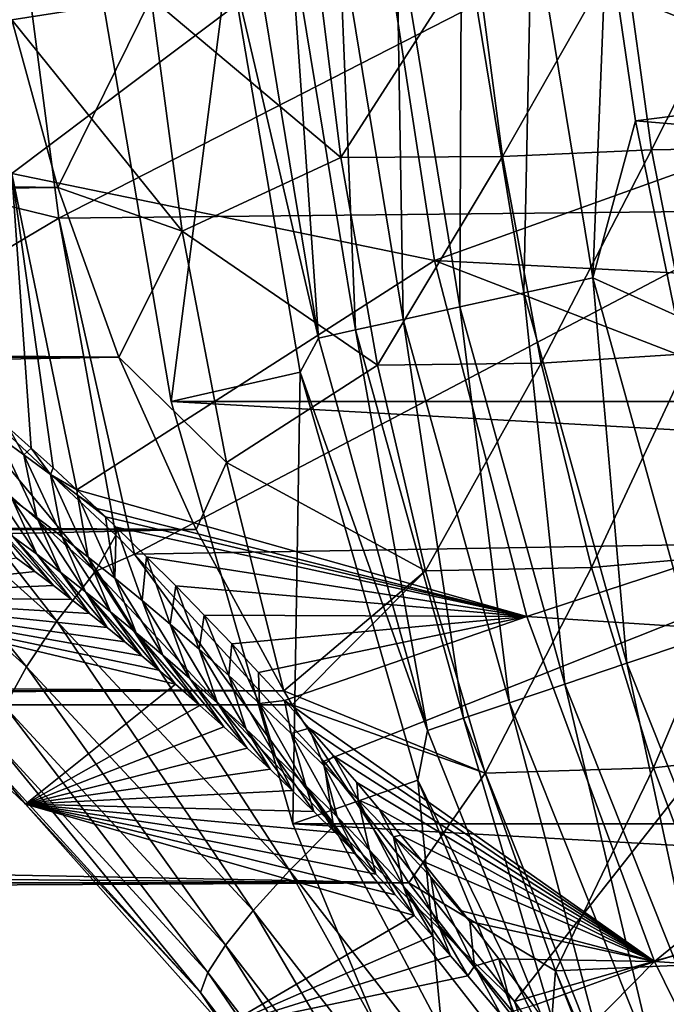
# Model space of a CAD drawing. Header units: metres. Extents: x -101 to 101, y -261 to 23.
# Tile 200 of 256: x 56.23 to 59.53, y -7.53 to -2.5. Entities that reach past the tile are written whole.
import ezdxf

# ---------------------------------------------------------------- set-up
doc = ezdxf.new("R2010")
doc.units = ezdxf.units.M
doc.layers.add('solid_505151_K2442K1000C34', color=7, linetype='CONTINUOUS')

msp = doc.modelspace()

# ---------------------------------------------------------------- linework, layer by layer
at = {"layer": 'solid_505151_K2442K1000C34'}
for points in [[(55.990131, -1.648108, 73.114449), (58.061047, -1.875058, 66.448959), (56.188042, -3.285626, 73.114449)], [(56.900272, -2.389486, 26.143654), (56.1884, -2.500874, 26.209948), (56.025829, -1.65535, 26.091619)], [(59.223736, -2.01649), (63.239128, -2.529677), (63.106453, -1.692019)], [(56.199856, -1.76347, 104.159546), (56.428638, -3.513706, 104.159546), (59.875477, -1.747308, 105.622948)], [(56.428638, -3.513706, 104.159546), (60.149193, -3.475471, 105.622948), (59.875477, -1.747308, 105.622948)], [(54.223431, -2.975971, 103.164284), (56.428638, -3.513706, 104.159546), (56.199856, -1.76347, 104.159546)], [(56.188042, -3.285626, 73.114449), (58.061047, -1.875058, 66.448959), (58.345348, -3.730875, 66.448959)], [(58.061047, -1.875058, 66.448959), (60.491295, -1.943805, 59.914131), (60.637867, -2.906839, 59.914131)], [(58.345348, -3.730875, 66.448959), (58.061047, -1.875058, 66.448959), (60.637867, -2.906839, 59.914131)], [(58.483398, -1.959424, -0.137706), (58.151531, -1.995516, -0.305955), (58.474842, -3.967637, -0.305955)], [(58.800865, -3.895875, -0.137706), (58.483398, -1.959424, -0.137706), (58.474842, -3.967637, -0.305955)], [(58.840595, -1.920576, -0.03452), (58.483398, -1.959424, -0.137706), (58.800865, -3.895875, -0.137706)], [(59.151768, -3.818635, -0.03452), (58.840595, -1.920576, -0.03452), (58.800865, -3.895875, -0.137706)], [(59.151768, -3.818635, -0.03452), (59.223736, -2.01649), (58.840595, -1.920576, -0.03452)], [(58.151531, -1.995516, -0.305955), (57.856586, -2.027593, -0.533388), (58.185097, -4.031415, -0.533388)], [(58.474842, -3.967637, -0.305955), (58.151531, -1.995516, -0.305955), (58.185097, -4.031415, -0.533388)], [(57.608871, -2.054534, -0.812059), (57.417038, -2.075397, -1.132233), (57.753292, -4.126462, -1.132233)], [(57.856586, -2.027593, -0.533388), (57.608871, -2.054534, -0.812059), (57.941746, -4.08498, -0.812059)], [(57.941746, -4.08498, -0.812059), (57.608871, -2.054534, -0.812059), (57.753292, -4.126462, -1.132233)], [(58.185097, -4.031415, -0.533388), (57.856586, -2.027593, -0.533388), (57.941746, -4.08498, -0.812059)], [(59.151768, -3.818635, -0.03452), (59.370274, -3.017937), (59.223736, -2.01649)], [(59.223736, -2.01649), (59.370274, -3.017937), (63.239128, -2.529677)], [(57.753292, -4.126462, -1.132233), (57.417038, -2.075397, -1.132233), (57.296112, -2.163758, -1.482362)], [(59.984112, -2.109809, 24.586834), (59.452091, -3.164971, 25.417381), (59.307858, -2.114573, 25.147991)], [(59.984116, -2.109828, 57.413166), (59.307861, -2.114592, 56.852005), (59.452099, -3.164988, 56.582615)], [(59.984112, -2.109809, 24.586834), (60.136959, -3.153695, 24.868362), (59.452091, -3.164971, 25.417381)], [(60.136967, -3.153714, 57.131638), (59.984116, -2.109828, 57.413166), (59.452099, -3.164988, 56.582615)], [(57.734852, -2.138034, 25.915113), (57.866528, -3.20425, 26.149242), (56.900272, -2.389486, 26.143654)], [(57.866535, -3.204265, 55.850754), (57.734856, -2.138051, 56.084885), (56.900276, -2.389501, 55.856342)], [(58.552967, -2.135119, 25.596182), (57.866528, -3.20425, 26.149242), (57.734852, -2.138034, 25.915113)], [(58.552967, -2.135137, 56.403816), (57.734856, -2.138051, 56.084885), (57.866535, -3.204265, 55.850754)], [(58.552967, -2.135119, 25.596182), (58.691467, -3.198486, 25.851801), (57.866528, -3.20425, 26.149242)], [(58.691471, -3.198503, 56.148197), (58.552967, -2.135137, 56.403816), (57.866535, -3.204265, 55.850754)], [(59.307858, -2.114573, 25.147991), (58.691467, -3.198486, 25.851801), (58.552967, -2.135119, 25.596182)], [(59.307861, -2.114592, 56.852005), (58.552967, -2.135137, 56.403816), (58.691471, -3.198503, 56.148197)], [(59.307858, -2.114573, 25.147991), (59.452091, -3.164971, 25.417381), (58.691467, -3.198486, 25.851801)], [(59.452099, -3.164988, 56.582615), (59.307861, -2.114592, 56.852005), (58.691471, -3.198503, 56.148197)], [(57.296112, -2.163758, -1.482362), (56.625755, -2.239277, -4), (57.001465, -4.450506, -4)], [(57.296112, -2.163758, -1.482362), (57.001465, -4.450506, -4), (57.659126, -4.300306, -1.482362)], [(57.753292, -4.126462, -1.132233), (57.296112, -2.163758, -1.482362), (57.659126, -4.300306, -1.482362)], [(95.998535, -4.450506, -4), (57.001465, -4.450506, -4), (56.625755, -2.239277, -4)], [(96.374245, -2.239277, -4), (95.998535, -4.450506, -4), (56.625755, -2.239277, -4)], [(56.900276, -2.389501, 55.856342), (56.188389, -2.500818, 55.790062), (56.422718, -3.35756, 55.619396)], [(56.900272, -2.389486, 26.143654), (57.058468, -3.579988, 26.406231), (56.1884, -2.500874, 26.209948)], [(57.058472, -3.58, 55.593769), (56.900276, -2.389501, 55.856342), (56.422718, -3.35756, 55.619396)], [(57.866528, -3.20425, 26.149242), (57.058468, -3.579988, 26.406231), (56.900272, -2.389486, 26.143654)], [(57.866535, -3.204265, 55.850754), (56.900276, -2.389501, 55.856342), (57.058472, -3.58, 55.593769)], [(56.422733, -3.357615, 26.380615), (-56.422733, -3.357608, 26.380613), (-56.1884, -2.500869, 26.209948)], [(56.422733, -3.357615, 26.380615), (-56.1884, -2.500869, 26.209948), (56.1884, -2.500874, 26.209948)], [(15.233784, -2.738574, 55.747887), (56.422718, -3.35756, 55.619396), (56.188389, -2.500818, 55.790062)], [(57.058468, -3.579988, 26.406231), (56.422733, -3.357615, 26.380615), (56.1884, -2.500874, 26.209948)], [(59.370274, -3.017937), (63.424137, -3.357349), (63.239128, -2.529677)], [(15.233784, -2.738574, 55.747887), (14.925273, -3.8407, 55.499966), (56.422718, -3.35756, 55.619396)], [(58.345348, -3.730875, 66.448959), (60.637867, -2.906839, 59.914131), (60.842316, -3.859266, 59.914131)], [(54.223431, -2.975971, 103.164284), (55.547462, -4.035852, 103.718391), (56.428638, -3.513706, 104.159546)], [(59.151768, -3.818635, -0.03452), (59.57476, -4.008955), (59.370274, -3.017937)], [(59.370274, -3.017937), (59.57476, -4.008955), (63.424137, -3.357349)], [(59.452091, -3.164971, 25.417381), (58.888691, -4.254239, 26.20298), (58.691467, -3.198486, 25.851801)], [(59.452099, -3.164988, 56.582615), (58.691471, -3.198503, 56.148197), (58.888699, -4.254255, 55.797016)], [(59.452091, -3.164971, 25.417381), (59.656353, -4.204973, 25.786463), (58.888691, -4.254239, 26.20298)], [(59.656361, -4.204989, 56.213531), (59.452099, -3.164988, 56.582615), (58.888699, -4.254255, 55.797016)], [(60.136959, -3.153695, 24.868362), (59.656353, -4.204973, 25.786463), (59.452091, -3.164971, 25.417381)], [(60.136967, -3.153714, 57.131638), (59.452099, -3.164988, 56.582615), (59.656361, -4.204989, 56.213531)], [(57.866528, -3.20425, 26.149242), (58.054363, -4.264579, 26.47184), (57.058468, -3.579988, 26.406231)], [(58.054367, -4.264592, 55.528156), (57.866535, -3.204265, 55.850754), (57.058472, -3.58, 55.593769)], [(58.691467, -3.198486, 25.851801), (58.054363, -4.264579, 26.47184), (57.866528, -3.20425, 26.149242)], [(58.691471, -3.198503, 56.148197), (57.866535, -3.204265, 55.850754), (58.054367, -4.264592, 55.528156)], [(58.691467, -3.198486, 25.851801), (58.888691, -4.254239, 26.20298), (58.054363, -4.264579, 26.47184)], [(58.888699, -4.254255, 55.797016), (58.691471, -3.198503, 56.148197), (58.054367, -4.264592, 55.528156)], [(56.188042, -3.285626, 73.114449), (56.287361, -4.687596, 73.747894), (56.173813, -4.586136, 74.075287)], [(56.188042, -3.285626, 73.114449), (58.345348, -3.730875, 66.448959), (56.519928, -4.900776, 73.101242)], [(56.188042, -3.285626, 73.114449), (56.398869, -4.789045, 73.433998), (56.287361, -4.687596, 73.747894)], [(56.188042, -3.285626, 73.114449), (56.519928, -4.900776, 73.101242), (56.398869, -4.789045, 73.433998)], [(56.733807, -4.224397, 26.607138), (-56.733807, -4.224389, 26.607136), (-56.422733, -3.357608, 26.380613)], [(56.733807, -4.224397, 26.607138), (-56.422733, -3.357608, 26.380613), (56.422733, -3.357615, 26.380615)], [(14.925273, -3.8407, 55.499966), (56.733788, -4.224348, 55.392876), (56.422718, -3.35756, 55.619396)], [(57.058472, -3.58, 55.593769), (56.422718, -3.35756, 55.619396), (56.733788, -4.224348, 55.392876)], [(57.058468, -3.579988, 26.406231), (56.733807, -4.224397, 26.607138), (56.422733, -3.357615, 26.380615)], [(55.547462, -4.035852, 103.718391), (56.718468, -5.132271, 104.132782), (56.428638, -3.513706, 104.159546)], [(56.428638, -3.513706, 104.159546), (56.814838, -5.230185, 104.16333), (60.149193, -3.475471, 105.622948)], [(56.718468, -5.132271, 104.132782), (56.814838, -5.230185, 104.16333), (56.428638, -3.513706, 104.159546)], [(56.814838, -5.230185, 104.16333), (60.602051, -5.165557, 105.622948), (60.149193, -3.475471, 105.622948)], [(57.284222, -4.762069, 55.232437), (57.058472, -3.58, 55.593769), (56.733788, -4.224348, 55.392876)], [(57.058468, -3.579988, 26.406231), (57.284218, -4.76206, 26.767561), (56.733807, -4.224397, 26.607138)], [(58.054363, -4.264579, 26.47184), (57.284218, -4.76206, 26.767561), (57.058468, -3.579988, 26.406231)], [(58.054367, -4.264592, 55.528156), (57.058472, -3.58, 55.593769), (57.284222, -4.762069, 55.232437)], [(56.519928, -4.900776, 73.101242), (58.345348, -3.730875, 66.448959), (58.815941, -5.548409, 66.448959)], [(58.345348, -3.730875, 66.448959), (60.842316, -3.859266, 59.914131), (61.103901, -4.79761, 59.914131)], [(58.815941, -5.548409, 66.448959), (58.345348, -3.730875, 66.448959), (61.103901, -4.79761, 59.914131)], [(59.151768, -3.818635, -0.03452), (58.800865, -3.895875, -0.137706), (59.325836, -5.78665, -0.137706)], [(59.666328, -5.671924, -0.03452), (59.57476, -4.008955), (59.151768, -3.818635, -0.03452)], [(59.666328, -5.671924, -0.03452), (59.151768, -3.818635, -0.03452), (59.325836, -5.78665, -0.137706)], [(14.925273, -3.8407, 55.499966), (14.501678, -4.943231, 55.162079), (56.733788, -4.224348, 55.392876)], [(58.800865, -3.895875, -0.137706), (58.474842, -3.967637, -0.305955), (59.009483, -5.893241, -0.305955)], [(59.325836, -5.78665, -0.137706), (58.800865, -3.895875, -0.137706), (59.009483, -5.893241, -0.305955)], [(58.474842, -3.967637, -0.305955), (58.185097, -4.031415, -0.533388), (58.728333, -5.987972, -0.533388)], [(59.009483, -5.893241, -0.305955), (58.474842, -3.967637, -0.305955), (58.728333, -5.987972, -0.533388)], [(56.614208, -5.317823, 104.052979), (55.547462, -4.035852, 103.718391), (55.312149, -4.154104, 103.579185)], [(56.614208, -5.317823, 104.052979), (56.718468, -5.132271, 104.132782), (55.547462, -4.035852, 103.718391)], [(58.185097, -4.031415, -0.533388), (57.941746, -4.08498, -0.812059), (58.492199, -6.067534, -0.812059)], [(58.728333, -5.987972, -0.533388), (58.185097, -4.031415, -0.533388), (58.492199, -6.067534, -0.812059)], [(57.941746, -4.08498, -0.812059), (57.753292, -4.126462, -1.132233), (58.309338, -6.129148, -1.132233)], [(58.492199, -6.067534, -0.812059), (57.941746, -4.08498, -0.812059), (58.309338, -6.129148, -1.132233)], [(55.312149, -4.154104, 103.579185), (55.149109, -4.43284, 103.385025), (56.419163, -5.57243, 103.855232)], [(56.614208, -5.317823, 104.052979), (55.312149, -4.154104, 103.579185), (56.419163, -5.57243, 103.855232)], [(58.309338, -6.129148, -1.132233), (57.753292, -4.126462, -1.132233), (57.659126, -4.300306, -1.482362)], [(59.656353, -4.204973, 25.786463), (59.145515, -5.296899, 26.643446), (58.888691, -4.254239, 26.20298)], [(59.656361, -4.204989, 56.213531), (58.888699, -4.254255, 55.797016), (59.145523, -5.296916, 55.356548)], [(59.656353, -4.204973, 25.786463), (59.920784, -5.22879, 26.247946), (59.145515, -5.296899, 26.643446)], [(59.920795, -5.228808, 55.752048), (59.656361, -4.204989, 56.213531), (59.145523, -5.296916, 55.356548)], [(57.129299, -5.104124, 26.895109), (-57.129295, -5.104117, 26.895107), (-56.733807, -4.224389, 26.607136)], [(57.129299, -5.104124, 26.895109), (-56.733807, -4.224389, 26.607136), (56.733807, -4.224397, 26.607138)], [(14.501678, -4.943231, 55.162079), (57.129272, -5.104072, 55.104908), (56.733788, -4.224348, 55.392876)], [(57.284222, -4.762069, 55.232437), (56.733788, -4.224348, 55.392876), (57.129272, -5.104072, 55.104908)], [(57.284218, -4.76206, 26.767561), (57.129299, -5.104124, 26.895109), (56.733807, -4.224397, 26.607138)], [(58.054363, -4.264579, 26.47184), (58.299606, -5.314163, 26.877806), (57.284218, -4.76206, 26.767561)], [(58.299614, -5.314176, 55.122189), (58.054367, -4.264592, 55.528156), (57.284222, -4.762069, 55.232437)], [(58.888691, -4.254239, 26.20298), (58.299606, -5.314163, 26.877806), (58.054363, -4.264579, 26.47184)], [(58.888699, -4.254255, 55.797016), (58.054367, -4.264592, 55.528156), (58.299614, -5.314176, 55.122189)], [(58.888691, -4.254239, 26.20298), (59.145515, -5.296899, 26.643446), (58.299606, -5.314163, 26.877806)], [(59.145523, -5.296916, 55.356548), (58.888699, -4.254255, 55.797016), (58.299614, -5.314176, 55.122189)], [(57.659126, -4.300306, -1.482362), (57.001465, -4.450506, -4), (57.622368, -6.605668, -4)], [(57.659126, -4.300306, -1.482362), (57.622368, -6.605668, -4), (58.259075, -6.382775, -1.482362)], [(58.309338, -6.129148, -1.132233), (57.659126, -4.300306, -1.482362), (58.259075, -6.382775, -1.482362)], [(55.149109, -4.43284, 103.385025), (55.026566, -4.688832, 103.137184), (56.263763, -5.805078, 103.602837)], [(56.419163, -5.57243, 103.855232), (55.149109, -4.43284, 103.385025), (56.263763, -5.805078, 103.602837)], [(95.377632, -6.605668, -4), (57.622368, -6.605668, -4), (57.001465, -4.450506, -4)], [(95.998535, -4.450506, -4), (95.377632, -6.605668, -4), (57.001465, -4.450506, -4)], [(56.25024, -4.721982, 73.917068), (56.118416, -4.626403, 74.322266), (56.173813, -4.586136, 74.075287)], [(56.25024, -4.721982, 73.917068), (56.173813, -4.586136, 74.075287), (56.287361, -4.687596, 73.747894)], [(56.118416, -4.626403, 74.322266), (56.316444, -5.042604, 74.149086), (56.190121, -4.948801, 74.548988)], [(56.25024, -4.721982, 73.917068), (56.316444, -5.042604, 74.149086), (56.118416, -4.626403, 74.322266)], [(56.263763, -5.805078, 103.602837), (55.026566, -4.688832, 103.137184), (56.153519, -6.007504, 103.304771)], [(56.385342, -4.82235, 73.513382), (56.25024, -4.721982, 73.917068), (56.287361, -4.687596, 73.747894)], [(56.25024, -4.721982, 73.917068), (56.445751, -5.140925, 73.7509), (56.316444, -5.042604, 74.149086)], [(56.385342, -4.82235, 73.513382), (56.445751, -5.140925, 73.7509), (56.25024, -4.721982, 73.917068)], [(56.385342, -4.82235, 73.513382), (56.287361, -4.687596, 73.747894), (56.398869, -4.789045, 73.433998)], [(57.284222, -4.762069, 55.232437), (57.129272, -5.104072, 55.104908), (57.576321, -5.927096, 54.779316)], [(57.284218, -4.76206, 26.767561), (57.576313, -5.927086, 27.22068), (57.129299, -5.104124, 26.895109)], [(58.299606, -5.314163, 26.877806), (57.576313, -5.927086, 27.22068), (57.284218, -4.76206, 26.767561)], [(58.299614, -5.314176, 55.122189), (57.284222, -4.762069, 55.232437), (57.576321, -5.927096, 54.779316)], [(56.385342, -4.82235, 73.513382), (56.398869, -4.789045, 73.433998), (56.519928, -4.900776, 73.101242)], [(56.523926, -4.927915, 73.111374), (56.385342, -4.82235, 73.513382), (56.519928, -4.900776, 73.101242)], [(56.385342, -4.82235, 73.513382), (56.578224, -5.244134, 73.354614), (56.445751, -5.140925, 73.7509)], [(56.523926, -4.927915, 73.111374), (56.578224, -5.244134, 73.354614), (56.385342, -4.82235, 73.513382)], [(58.815941, -5.548409, 66.448959), (61.103901, -4.79761, 59.914131), (61.421661, -5.71845, 59.914131)], [(56.31596, -5.230341, 74.828392), (56.066639, -4.859194, 74.950455), (56.190121, -4.948801, 74.548988)], [(56.31596, -5.230341, 74.828392), (56.195988, -5.14092, 75.23056), (56.066639, -4.859194, 74.950455)], [(56.621597, -4.996432, 72.828659), (56.519928, -4.900776, 73.101242), (58.815941, -5.548409, 66.448959)], [(56.523926, -4.927915, 73.111374), (56.519928, -4.900776, 73.101242), (56.621597, -4.996432, 72.828659)], [(14.501678, -4.943231, 55.162079), (13.95169, -6.044419, 54.728256), (57.129272, -5.104072, 55.104908)], [(56.438591, -5.323853, 74.428024), (56.190121, -4.948801, 74.548988), (56.316444, -5.042604, 74.149086)], [(56.438591, -5.323853, 74.428024), (56.31596, -5.230341, 74.828392), (56.190121, -4.948801, 74.548988)], [(56.523926, -4.927915, 73.111374), (56.621597, -4.996432, 72.828659), (56.666615, -5.039374, 72.710007)], [(56.523926, -4.927915, 73.111374), (56.666615, -5.039374, 72.710007), (56.714039, -5.352609, 72.960426)], [(56.523926, -4.927915, 73.111374), (56.714039, -5.352609, 72.960426), (56.578224, -5.244134, 73.354614)], [(56.666615, -5.039374, 72.710007), (56.621597, -4.996432, 72.828659), (58.815941, -5.548409, 66.448959)], [(56.078579, -5.055357, 75.634377), (56.400814, -5.389827, 75.461433), (56.306618, -5.318713, 75.792656)], [(56.195988, -5.14092, 75.23056), (56.400814, -5.389827, 75.461433), (56.078579, -5.055357, 75.634377)], [(56.078579, -5.055357, 75.634377), (56.306618, -5.318713, 75.792656), (56.211121, -5.2479, 76.135025)], [(56.563999, -5.421733, 74.029602), (56.316444, -5.042604, 74.149086), (56.445751, -5.140925, 73.7509)], [(56.563999, -5.421733, 74.029602), (56.438591, -5.323853, 74.428024), (56.316444, -5.042604, 74.149086)], [(56.72134, -5.092002, 72.567413), (56.666615, -5.039374, 72.710007), (58.815941, -5.548409, 66.448959)], [(56.714039, -5.352609, 72.960426), (56.666615, -5.039374, 72.710007), (56.72134, -5.092002, 72.567413)], [(57.576313, -5.927086, 27.22068), (-57.576317, -5.927089, 27.220682), (-57.129295, -5.104117, 26.895107)], [(57.576313, -5.927086, 27.22068), (-57.129295, -5.104117, 26.895107), (57.129299, -5.104124, 26.895109)], [(13.95169, -6.044419, 54.728256), (57.576321, -5.927096, 54.779316), (57.129272, -5.104072, 55.104908)], [(56.714039, -5.352609, 72.960426), (56.72134, -5.092002, 72.567413), (56.853394, -5.466773, 72.568542)], [(56.875664, -5.242479, 72.174492), (56.72134, -5.092002, 72.567413), (58.815941, -5.548409, 66.448959)], [(56.853394, -5.466773, 72.568542), (56.72134, -5.092002, 72.567413), (56.875664, -5.242479, 72.174492)], [(56.195988, -5.14092, 75.23056), (56.49369, -5.461182, 75.140869), (56.400814, -5.389827, 75.461433)], [(56.31596, -5.230341, 74.828392), (56.49369, -5.461182, 75.140869), (56.195988, -5.14092, 75.23056)], [(56.692341, -5.524331, 73.633362), (56.445751, -5.140925, 73.7509), (56.578224, -5.244134, 73.354614)], [(56.692341, -5.524331, 73.633362), (56.563999, -5.421733, 74.029602), (56.445751, -5.140925, 73.7509)], [(56.614208, -5.317823, 104.052979), (56.814838, -5.230185, 104.16333), (56.718468, -5.132271, 104.132782)], [(56.814838, -5.230185, 104.16333), (57.780182, -6.285848, 104.435349), (60.602051, -5.165557, 105.622948)], [(57.780182, -6.285848, 104.435349), (58.753754, -7.512895, 104.637047), (60.602051, -5.165557, 105.622948)], [(58.753754, -7.512895, 104.637047), (61.229088, -6.799048, 105.622948), (60.602051, -5.165557, 105.622948)], [(55.145618, -5.445201, 101.867691), (56.211121, -5.2479, 76.135025), (56.306618, -5.318713, 75.792656)], [(56.31596, -5.230341, 74.828392), (56.585281, -5.532842, 74.83181), (56.49369, -5.461182, 75.140869)], [(56.438591, -5.323853, 74.428024), (56.585281, -5.532842, 74.83181), (56.31596, -5.230341, 74.828392)], [(56.823765, -5.632003, 73.239532), (56.578224, -5.244134, 73.354614), (56.714039, -5.352609, 72.960426)], [(56.823765, -5.632003, 73.239532), (56.692341, -5.524331, 73.633362), (56.578224, -5.244134, 73.354614)], [(57.830242, -6.618359, 104.399246), (56.814838, -5.230185, 104.16333), (56.614208, -5.317823, 104.052979)], [(57.830242, -6.618359, 104.399246), (57.780182, -6.285848, 104.435349), (56.814838, -5.230185, 104.16333)], [(56.853394, -5.466773, 72.568542), (56.875664, -5.242479, 72.174492), (56.996559, -5.587198, 72.179268)], [(57.025387, -5.391999, 71.806755), (56.875664, -5.242479, 72.174492), (58.815941, -5.548409, 66.448959)], [(56.996559, -5.587198, 72.179268), (56.875664, -5.242479, 72.174492), (57.025387, -5.391999, 71.806755)], [(59.920784, -5.22879, 26.247946), (59.462002, -6.320034, 27.16584), (59.145515, -5.296899, 26.643446)], [(59.920795, -5.228808, 55.752048), (59.145523, -5.296916, 55.356548), (59.462009, -6.320049, 54.834152)], [(59.920784, -5.22879, 26.247946), (60.244751, -6.230027, 26.79351), (59.462002, -6.320034, 27.16584)], [(60.244762, -6.230043, 55.206482), (59.920795, -5.228808, 55.752048), (59.462009, -6.320049, 54.834152)], [(55.145618, -5.445201, 101.867691), (56.306618, -5.318713, 75.792656), (56.400814, -5.389827, 75.461433)], [(56.614208, -5.317823, 104.052979), (56.419163, -5.57243, 103.855232), (57.605347, -6.844649, 104.198769)], [(56.438591, -5.323853, 74.428024), (56.675575, -5.604733, 74.533485), (56.585281, -5.532842, 74.83181)], [(56.563999, -5.421733, 74.029602), (56.675575, -5.604733, 74.533485), (56.438591, -5.323853, 74.428024)], [(57.830242, -6.618359, 104.399246), (56.614208, -5.317823, 104.052979), (57.605347, -6.844649, 104.198769)], [(58.299606, -5.314163, 26.877806), (58.602711, -6.34692, 27.361061), (57.576313, -5.927086, 27.22068)], [(58.299614, -5.314176, 55.122189), (57.576321, -5.927096, 54.779316), (57.619213, -5.99911, 54.748116)], [(58.602715, -6.346931, 54.638931), (58.299614, -5.314176, 55.122189), (57.619213, -5.99911, 54.748116)], [(59.145515, -5.296899, 26.643446), (58.602711, -6.34692, 27.361061), (58.299606, -5.314163, 26.877806)], [(59.145523, -5.296916, 55.356548), (58.299614, -5.314176, 55.122189), (58.602715, -6.346931, 54.638931)], [(59.145515, -5.296899, 26.643446), (59.462002, -6.320034, 27.16584), (58.602711, -6.34692, 27.361061)], [(59.462009, -6.320049, 54.834152), (59.145523, -5.296916, 55.356548), (58.602715, -6.346931, 54.638931)], [(56.958435, -5.745126, 72.848358), (56.714039, -5.352609, 72.960426), (56.853394, -5.466773, 72.568542)], [(56.958435, -5.745126, 72.848358), (56.823765, -5.632003, 73.239532), (56.714039, -5.352609, 72.960426)], [(55.145618, -5.445201, 101.867691), (56.400814, -5.389827, 75.461433), (56.49369, -5.461182, 75.140869)], [(56.563999, -5.421733, 74.029602), (56.852184, -5.748926, 73.966125), (56.764545, -5.67677, 74.244972)], [(56.692341, -5.524331, 73.633362), (56.852184, -5.748926, 73.966125), (56.563999, -5.421733, 74.029602)], [(56.563999, -5.421733, 74.029602), (56.764545, -5.67677, 74.244972), (56.675575, -5.604733, 74.533485)], [(56.996559, -5.587198, 72.179268), (57.025387, -5.391999, 71.806755), (57.143814, -5.714489, 71.792946)], [(57.170452, -5.540527, 71.463425), (57.025387, -5.391999, 71.806755), (58.815941, -5.548409, 66.448959)], [(57.143814, -5.714489, 71.792946), (57.025387, -5.391999, 71.806755), (57.170452, -5.540527, 71.463425)], [(55.145618, -5.445201, 101.867691), (56.938522, -5.821232, 73.697525), (57.023548, -5.893623, 73.438385)], [(56.258865, -6.506693, 102.295296), (55.145618, -5.445201, 101.867691), (57.023548, -5.893623, 73.438385)], [(55.145618, -5.445201, 101.867691), (56.852184, -5.748926, 73.966125), (56.938522, -5.821232, 73.697525)], [(55.145618, -5.445201, 101.867691), (56.764545, -5.67677, 74.244972), (56.852184, -5.748926, 73.966125)], [(55.145618, -5.445201, 101.867691), (56.675575, -5.604733, 74.533485), (56.764545, -5.67677, 74.244972)], [(55.145618, -5.445201, 101.867691), (56.585281, -5.532842, 74.83181), (56.675575, -5.604733, 74.533485)], [(55.145618, -5.445201, 101.867691), (56.49369, -5.461182, 75.140869), (56.585281, -5.532842, 74.83181)], [(56.082417, -6.294281, 102.615166), (55.145618, -5.445201, 101.867691), (56.258865, -6.506693, 102.295296)], [(57.096565, -5.864198, 72.46019), (56.853394, -5.466773, 72.568542), (56.996559, -5.587198, 72.179268)], [(57.096565, -5.864198, 72.46019), (56.958435, -5.745126, 72.848358), (56.853394, -5.466773, 72.568542)], [(56.692341, -5.524331, 73.633362), (56.938522, -5.821232, 73.697525), (56.852184, -5.748926, 73.966125)], [(56.823765, -5.632003, 73.239532), (56.938522, -5.821232, 73.697525), (56.692341, -5.524331, 73.633362)], [(56.419163, -5.57243, 103.855232), (56.263763, -5.805078, 103.602837), (57.419296, -7.049366, 103.94294)], [(57.605347, -6.844649, 104.198769), (56.419163, -5.57243, 103.855232), (57.419296, -7.049366, 103.94294)], [(57.143814, -5.714489, 71.792946), (57.170452, -5.540527, 71.463425), (57.295464, -5.849302, 71.409927)], [(57.311169, -5.687404, 71.14196), (57.170452, -5.540527, 71.463425), (58.815941, -5.548409, 66.448959)], [(57.295464, -5.849302, 71.409927), (57.170452, -5.540527, 71.463425), (57.311169, -5.687404, 71.14196)], [(57.447227, -5.833066, 70.842957), (57.311169, -5.687404, 71.14196), (58.815941, -5.548409, 66.448959)], [(57.578999, -5.976733, 70.563728), (57.447227, -5.833066, 70.842957), (58.815941, -5.548409, 66.448959)], [(57.578999, -5.976733, 70.563728), (58.815941, -5.548409, 66.448959), (59.467995, -7.309009, 66.448959)], [(59.467995, -7.309009, 66.448959), (58.815941, -5.548409, 66.448959), (61.421661, -5.71845, 59.914131)], [(57.2384, -5.989781, 72.075432), (56.996559, -5.587198, 72.179268), (57.143814, -5.714489, 71.792946)], [(57.2384, -5.989781, 72.075432), (57.096565, -5.864198, 72.46019), (56.996559, -5.587198, 72.179268)], [(56.823765, -5.632003, 73.239532), (57.148602, -6.002231, 73.065926), (57.023548, -5.893623, 73.438385)], [(56.958435, -5.745126, 72.848358), (57.148602, -6.002231, 73.065926), (56.823765, -5.632003, 73.239532)], [(56.823765, -5.632003, 73.239532), (57.023548, -5.893623, 73.438385), (56.938522, -5.821232, 73.697525)], [(59.666328, -5.671924, -0.03452), (59.325836, -5.78665, -0.137706), (60.052158, -7.609582, -0.137706)], [(57.384182, -6.122455, 71.694496), (57.143814, -5.714489, 71.792946), (57.295464, -5.849302, 71.409927)], [(57.384182, -6.122455, 71.694496), (57.2384, -5.989781, 72.075432), (57.143814, -5.714489, 71.792946)], [(57.295464, -5.849302, 71.409927), (57.311169, -5.687404, 71.14196), (57.451931, -5.992545, 71.030769)], [(57.451931, -5.992545, 71.030769), (57.311169, -5.687404, 71.14196), (57.447227, -5.833066, 70.842957)], [(59.467995, -7.309009, 66.448959), (61.421661, -5.71845, 59.914131), (61.794441, -6.618423, 59.914131)], [(56.958435, -5.745126, 72.848358), (57.270721, -6.110875, 72.713753), (57.148602, -6.002231, 73.065926)], [(57.096565, -5.864198, 72.46019), (57.270721, -6.110875, 72.713753), (56.958435, -5.745126, 72.848358)], [(56.263763, -5.805078, 103.602837), (56.153519, -6.007504, 103.304771), (57.278687, -7.225238, 103.640823)], [(57.419296, -7.049366, 103.94294), (56.263763, -5.805078, 103.602837), (57.278687, -7.225238, 103.640823)], [(59.325836, -5.78665, -0.137706), (59.009483, -5.893241, -0.305955), (59.749187, -7.749752, -0.305955)], [(60.052158, -7.609582, -0.137706), (59.325836, -5.78665, -0.137706), (59.749187, -7.749752, -0.305955)], [(57.096565, -5.864198, 72.46019), (57.389908, -6.219425, 72.38044), (57.270721, -6.110875, 72.713753)], [(57.2384, -5.989781, 72.075432), (57.389908, -6.219425, 72.38044), (57.096565, -5.864198, 72.46019)], [(57.534225, -6.262978, 71.317993), (57.295464, -5.849302, 71.409927), (57.451931, -5.992545, 71.030769)], [(57.534225, -6.262978, 71.317993), (57.384182, -6.122455, 71.694496), (57.295464, -5.849302, 71.409927)], [(57.451931, -5.992545, 71.030769), (57.447227, -5.833066, 70.842957), (57.578999, -5.976733, 70.563728)], [(57.619244, -5.999164, 27.251907), (-57.61924, -5.999158, 27.251905), (-57.576317, -5.927089, 27.220682)], [(57.619244, -5.999164, 27.251907), (-57.576317, -5.927089, 27.220682), (57.576313, -5.927086, 27.22068)], [(13.95169, -6.044419, 54.728256), (57.619213, -5.99911, 54.748116), (57.576321, -5.927096, 54.779316)], [(56.258865, -6.506693, 102.295296), (57.023548, -5.893623, 73.438385), (57.148602, -6.002231, 73.065926)], [(58.602711, -6.34692, 27.361061), (57.619244, -5.999164, 27.251907), (57.576313, -5.927086, 27.22068)], [(59.009483, -5.893241, -0.305955), (58.728333, -5.987972, -0.533388), (59.479923, -7.874326, -0.533388)], [(59.749187, -7.749752, -0.305955), (59.009483, -5.893241, -0.305955), (59.479923, -7.874326, -0.533388)], [(57.451931, -5.992545, 71.030769), (57.578999, -5.976733, 70.563728), (57.61367, -6.145223, 70.656075)], [(57.706284, -6.118596, 70.304337), (57.578999, -5.976733, 70.563728), (59.467995, -7.309009, 66.448959)], [(57.61367, -6.145223, 70.656075), (57.578999, -5.976733, 70.563728), (57.706284, -6.118596, 70.304337)], [(58.214466, -6.9078, 27.685261), (-58.214462, -6.907794, 27.685257), (-57.61924, -5.999158, 27.251905)], [(58.214466, -6.9078, 27.685261), (-57.61924, -5.999158, 27.251905), (57.619244, -5.999164, 27.251907)], [(13.95169, -6.044419, 54.728256), (58.214428, -6.907748, 54.314766), (57.619213, -5.99911, 54.748116)], [(56.153519, -6.007504, 103.304771), (56.092346, -6.172522, 102.971603), (57.188515, -7.366024, 103.303154)], [(57.278687, -7.225238, 103.640823), (56.153519, -6.007504, 103.304771), (57.188515, -7.366024, 103.303154)], [(56.258865, -6.506693, 102.295296), (57.148602, -6.002231, 73.065926), (57.270721, -6.110875, 72.713753)], [(57.2384, -5.989781, 72.075432), (57.506176, -6.327757, 72.064812), (57.389908, -6.219425, 72.38044)], [(57.384182, -6.122455, 71.694496), (57.506176, -6.327757, 72.064812), (57.2384, -5.989781, 72.075432)], [(57.688911, -6.412251, 70.946655), (57.451931, -5.992545, 71.030769), (57.61367, -6.145223, 70.656075)], [(57.688911, -6.412251, 70.946655), (57.534225, -6.262978, 71.317993), (57.451931, -5.992545, 71.030769)], [(58.602715, -6.346931, 54.638931), (57.619213, -5.99911, 54.748116), (58.214428, -6.907748, 54.314766)], [(58.602711, -6.34692, 27.361061), (58.214466, -6.9078, 27.685261), (57.619244, -5.999164, 27.251907)], [(58.728333, -5.987972, -0.533388), (58.492199, -6.067534, -0.812059), (59.253777, -7.978952, -0.812059)], [(59.479923, -7.874326, -0.533388), (58.728333, -5.987972, -0.533388), (59.253777, -7.978952, -0.812059)], [(13.95169, -6.044419, 54.728256), (13.262593, -7.137646, 54.192955), (58.214428, -6.907748, 54.314766)], [(58.492199, -6.067534, -0.812059), (58.309338, -6.129148, -1.132233), (59.078648, -8.059976, -1.132233)], [(59.253777, -7.978952, -0.812059), (58.492199, -6.067534, -0.812059), (59.078648, -8.059976, -1.132233)], [(56.258865, -6.506693, 102.295296), (57.270721, -6.110875, 72.713753), (57.389908, -6.219425, 72.38044)], [(57.384182, -6.122455, 71.694496), (57.61956, -6.435853, 71.767235), (57.506176, -6.327757, 72.064812)], [(57.534225, -6.262978, 71.317993), (57.61956, -6.435853, 71.767235), (57.384182, -6.122455, 71.694496)], [(57.61367, -6.145223, 70.656075), (57.706284, -6.118596, 70.304337), (57.781181, -6.308463, 70.286568)], [(57.829262, -6.258471, 70.063408), (57.706284, -6.118596, 70.304337), (59.467995, -7.309009, 66.448959)], [(57.781181, -6.308463, 70.286568), (57.706284, -6.118596, 70.304337), (57.829262, -6.258471, 70.063408)], [(59.078648, -8.059976, -1.132233), (58.309338, -6.129148, -1.132233), (58.259075, -6.382775, -1.482362)], [(56.092346, -6.172522, 102.971603), (56.082417, -6.294281, 102.615166), (57.151985, -7.46673, 102.94191)], [(57.188515, -7.366024, 103.303154), (56.092346, -6.172522, 102.971603), (57.151985, -7.46673, 102.94191)], [(57.848621, -6.571221, 70.581276), (57.61367, -6.145223, 70.656075), (57.781181, -6.308463, 70.286568)], [(57.848621, -6.571221, 70.581276), (57.688911, -6.412251, 70.946655), (57.61367, -6.145223, 70.656075)], [(56.258865, -6.506693, 102.295296), (57.389908, -6.219425, 72.38044), (57.506176, -6.327757, 72.064812)], [(60.244751, -6.230027, 26.79351), (59.836662, -7.317841, 27.762268), (59.462002, -6.320034, 27.16584)], [(60.244762, -6.230043, 55.206482), (59.462009, -6.320049, 54.834152), (59.836674, -7.317854, 54.237724)], [(57.534225, -6.262978, 71.317993), (57.730083, -6.543564, 71.485809), (57.61956, -6.435853, 71.767235)], [(57.688911, -6.412251, 70.946655), (57.730083, -6.543564, 71.485809), (57.534225, -6.262978, 71.317993)], [(57.781181, -6.308463, 70.286568), (57.829262, -6.258471, 70.063408), (57.955162, -6.483858, 69.923378)], [(57.948128, -6.396035, 69.839348), (57.829262, -6.258471, 70.063408), (59.467995, -7.309009, 66.448959)], [(57.955162, -6.483858, 69.923378), (57.829262, -6.258471, 70.063408), (57.948128, -6.396035, 69.839348)], [(57.151985, -7.46673, 102.94191), (56.082417, -6.294281, 102.615166), (56.258865, -6.506693, 102.295296)], [(56.258865, -6.506693, 102.295296), (57.506176, -6.327757, 72.064812), (57.61956, -6.435853, 71.767235)], [(57.830242, -6.618359, 104.399246), (58.753754, -7.512895, 104.637047), (57.780182, -6.285848, 104.435349)], [(58.013863, -6.741181, 70.223076), (57.781181, -6.308463, 70.286568), (57.955162, -6.483858, 69.923378)], [(58.013863, -6.741181, 70.223076), (57.848621, -6.571221, 70.581276), (57.781181, -6.308463, 70.286568)], [(59.462002, -6.320034, 27.16584), (58.962776, -7.357316, 27.914797), (58.602711, -6.34692, 27.361061)], [(59.462009, -6.320049, 54.834152), (58.602715, -6.346931, 54.638931), (58.962784, -7.357325, 54.085197)], [(59.462002, -6.320034, 27.16584), (59.836662, -7.317841, 27.762268), (58.962776, -7.357316, 27.914797)], [(59.836674, -7.317854, 54.237724), (59.462009, -6.320049, 54.834152), (58.962784, -7.357325, 54.085197)], [(58.259075, -6.382775, -1.482362), (57.622368, -6.605668, -4), (58.480629, -8.67768, -4)], [(58.962784, -7.357325, 54.085197), (58.602715, -6.346931, 54.638931), (58.214428, -6.907748, 54.314766)], [(58.602711, -6.34692, 27.361061), (58.962776, -7.357316, 27.914797), (58.214466, -6.9078, 27.685261)], [(58.259075, -6.382775, -1.482362), (58.480629, -8.67768, -4), (59.088417, -8.384977, -1.482362)], [(59.078648, -8.059976, -1.132233), (58.259075, -6.382775, -1.482362), (59.088417, -8.384977, -1.482362)], [(57.688911, -6.412251, 70.946655), (57.94268, -6.757648, 70.971275), (57.837784, -6.65086, 71.220779)], [(57.848621, -6.571221, 70.581276), (57.94268, -6.757648, 70.971275), (57.688911, -6.412251, 70.946655)], [(57.688911, -6.412251, 70.946655), (57.837784, -6.65086, 71.220779), (57.730083, -6.543564, 71.485809)], [(58.062721, -6.531582, 69.632408), (57.948128, -6.396035, 69.839348), (59.467995, -7.309009, 66.448959)], [(57.955162, -6.483858, 69.923378), (57.948128, -6.396035, 69.839348), (58.062721, -6.531582, 69.632408)], [(56.258865, -6.506693, 102.295296), (57.61956, -6.435853, 71.767235), (57.730083, -6.543564, 71.485809)], [(57.955162, -6.483858, 69.923378), (58.062721, -6.531582, 69.632408), (58.136353, -6.673146, 69.567757)], [(58.185204, -6.92361, 69.873497), (57.955162, -6.483858, 69.923378), (58.136353, -6.673146, 69.567757)], [(58.185204, -6.92361, 69.873497), (58.013863, -6.741181, 70.223076), (57.955162, -6.483858, 69.923378)], [(56.258865, -6.506693, 102.295296), (58.144199, -6.969357, 70.515701), (58.240871, -7.074119, 70.308563)], [(57.268513, -7.642765, 102.595184), (56.258865, -6.506693, 102.295296), (58.240871, -7.074119, 70.308563)], [(56.258865, -6.506693, 102.295296), (58.044807, -6.863819, 70.736107), (58.144199, -6.969357, 70.515701)], [(56.258865, -6.506693, 102.295296), (57.94268, -6.757648, 70.971275), (58.044807, -6.863819, 70.736107)], [(56.258865, -6.506693, 102.295296), (57.837784, -6.65086, 71.220779), (57.94268, -6.757648, 70.971275)], [(56.258865, -6.506693, 102.295296), (57.730083, -6.543564, 71.485809), (57.837784, -6.65086, 71.220779)], [(57.151985, -7.46673, 102.94191), (56.258865, -6.506693, 102.295296), (57.268513, -7.642765, 102.595184)], [(58.173531, -6.664677, 69.440079), (58.062721, -6.531582, 69.632408), (59.467995, -7.309009, 66.448959)], [(58.136353, -6.673146, 69.567757), (58.062721, -6.531582, 69.632408), (58.173531, -6.664677, 69.440079)], [(57.848621, -6.571221, 70.581276), (58.044807, -6.863819, 70.736107), (57.94268, -6.757648, 70.971275)], [(58.013863, -6.741181, 70.223076), (58.044807, -6.863819, 70.736107), (57.848621, -6.571221, 70.581276)], [(57.830242, -6.618359, 104.399246), (57.605347, -6.844649, 104.198769), (58.686409, -8.23707, 104.408173)], [(94.519371, -8.67768, -4), (58.480629, -8.67768, -4), (57.622368, -6.605668, -4)], [(95.377632, -6.605668, -4), (94.519371, -8.67768, -4), (57.622368, -6.605668, -4)], [(58.938213, -8.042912, 104.610344), (58.753754, -7.512895, 104.637047), (57.830242, -6.618359, 104.399246)], [(58.938213, -8.042912, 104.610344), (57.830242, -6.618359, 104.399246), (58.686409, -8.23707, 104.408173)], [(59.467995, -7.309009, 66.448959), (61.794441, -6.618423, 59.914131), (62.220879, -7.494246, 59.914131)], [(58.136353, -6.673146, 69.567757), (58.173531, -6.664677, 69.440079), (58.280323, -6.795541, 69.262802)], [(58.136353, -6.673146, 69.567757), (58.280323, -6.795541, 69.262802), (58.325638, -6.878524, 69.221504)], [(58.363255, -7.120206, 69.53434), (58.136353, -6.673146, 69.567757), (58.325638, -6.878524, 69.221504)], [(58.363255, -7.120206, 69.53434), (58.185204, -6.92361, 69.873497), (58.136353, -6.673146, 69.567757)], [(58.280323, -6.795541, 69.262802), (58.173531, -6.664677, 69.440079), (59.467995, -7.309009, 66.448959)], [(58.013863, -6.741181, 70.223076), (58.240871, -7.074119, 70.308563), (58.144199, -6.969357, 70.515701)], [(58.185204, -6.92361, 69.873497), (58.240871, -7.074119, 70.308563), (58.013863, -6.741181, 70.223076)], [(58.013863, -6.741181, 70.223076), (58.144199, -6.969357, 70.515701), (58.044807, -6.863819, 70.736107)], [(58.483227, -7.050333, 68.947227), (58.280323, -6.795541, 69.262802), (59.467995, -7.309009, 66.448959)], [(58.325638, -6.878524, 69.221504), (58.280323, -6.795541, 69.262802), (58.483227, -7.050333, 68.947227)], [(58.753754, -7.512895, 104.637047), (59.641605, -8.818114, 104.738892), (61.229088, -6.799048, 105.622948)], [(57.605347, -6.844649, 104.198769), (57.419296, -7.049366, 103.94294), (58.472809, -8.409673, 104.150185)], [(58.686409, -8.23707, 104.408173), (57.605347, -6.844649, 104.198769), (58.472809, -8.409673, 104.150185)], [(58.325638, -6.878524, 69.221504), (58.483227, -7.050333, 68.947227), (58.525703, -7.104859, 68.884926)], [(58.548786, -7.333236, 69.208397), (58.325638, -6.878524, 69.221504), (58.525703, -7.104859, 68.884926)], [(58.548786, -7.333236, 69.208397), (58.363255, -7.120206, 69.53434), (58.325638, -6.878524, 69.221504)], [(58.925968, -7.826193, 28.203489), (-58.925964, -7.826187, 28.203485), (-58.214462, -6.907794, 27.685257)], [(58.925968, -7.826193, 28.203489), (-58.214462, -6.907794, 27.685257), (58.214466, -6.9078, 27.685261)], [(13.262593, -7.137646, 54.192955), (58.92593, -7.826145, 53.796539), (58.214428, -6.907748, 54.314766)], [(58.185204, -6.92361, 69.873497), (58.426205, -7.281126, 69.933601), (58.334866, -7.178066, 70.114685)], [(58.363255, -7.120206, 69.53434), (58.426205, -7.281126, 69.933601), (58.185204, -6.92361, 69.873497)], [(58.185204, -6.92361, 69.873497), (58.334866, -7.178066, 70.114685), (58.240871, -7.074119, 70.308563)], [(58.962784, -7.357325, 54.085197), (58.214428, -6.907748, 54.314766), (58.92593, -7.826145, 53.796539)], [(58.962776, -7.357316, 27.914797), (58.925968, -7.826193, 28.203489), (58.214466, -6.9078, 27.685261)], [(57.268513, -7.642765, 102.595184), (58.240871, -7.074119, 70.308563), (58.334866, -7.178066, 70.114685)], [(57.419296, -7.049366, 103.94294), (57.278687, -7.225238, 103.640823), (58.304985, -8.554593, 103.845543)], [(58.472809, -8.409673, 104.150185), (57.419296, -7.049366, 103.94294), (58.304985, -8.554593, 103.845543)], [(58.525703, -7.104859, 68.884926), (58.483227, -7.050333, 68.947227), (59.467995, -7.309009, 66.448959)], [(13.262593, -7.137646, 54.192955), (12.421713, -8.210563, 53.553352), (58.92593, -7.826145, 53.796539)], [(58.363255, -7.120206, 69.53434), (58.514919, -7.383184, 69.764206), (58.426205, -7.281126, 69.933601)], [(58.548786, -7.333236, 69.208397), (58.514919, -7.383184, 69.764206), (58.363255, -7.120206, 69.53434)], [(58.672798, -7.296391, 68.678871), (58.525703, -7.104859, 68.884926), (59.467995, -7.309009, 66.448959)], [(58.548786, -7.333236, 69.208397), (58.525703, -7.104859, 68.884926), (58.672798, -7.296391, 68.678871)], [(57.268513, -7.642765, 102.595184), (58.334866, -7.178066, 70.114685), (58.426205, -7.281126, 69.933601)], [(57.278687, -7.225238, 103.640823), (57.188515, -7.366024, 103.303154), (58.1889, -8.666686, 103.505051)], [(58.304985, -8.554593, 103.845543), (57.278687, -7.225238, 103.640823), (58.1889, -8.666686, 103.505051)], [(57.268513, -7.642765, 102.595184), (58.426205, -7.281126, 69.933601), (58.514919, -7.383184, 69.764206)], [(58.548786, -7.333236, 69.208397), (58.684589, -7.584114, 69.46048), (58.514919, -7.383184, 69.764206)], [(58.74255, -7.565161, 68.898849), (58.548786, -7.333236, 69.208397), (58.672798, -7.296391, 68.678871)], [(58.74255, -7.565161, 68.898849), (58.684589, -7.584114, 69.46048), (58.548786, -7.333236, 69.208397)], [(58.85051, -7.534465, 68.451607), (58.672798, -7.296391, 68.678871), (59.467995, -7.309009, 66.448959)], [(58.74255, -7.565161, 68.898849), (58.672798, -7.296391, 68.678871), (58.85051, -7.534465, 68.451607)], [(59.01767, -7.765254, 68.260246), (58.85051, -7.534465, 68.451607), (59.467995, -7.309009, 66.448959)], [(59.836662, -7.317841, 27.762268), (59.376564, -8.338919, 28.531542), (58.962776, -7.357316, 27.914797)], [(59.836674, -7.317854, 54.237724), (58.962784, -7.357325, 54.085197), (59.376572, -8.338924, 53.468452)], [(59.01767, -7.765254, 68.260246), (59.467995, -7.309009, 66.448959), (60.294823, -8.994608, 66.448959)], [(59.836662, -7.317841, 27.762268), (60.266975, -8.284768, 28.424883), (59.376564, -8.338919, 28.531542)], [(60.266983, -8.28478, 53.575111), (59.836674, -7.317854, 54.237724), (59.376572, -8.338924, 53.468452)], [(60.294823, -8.994608, 66.448959), (59.467995, -7.309009, 66.448959), (62.220879, -7.494246, 59.914131)], [(57.188515, -7.366024, 103.303154), (57.151985, -7.46673, 102.94191), (58.128674, -8.741976, 103.1408)], [(58.1889, -8.666686, 103.505051), (57.188515, -7.366024, 103.303154), (58.128674, -8.741976, 103.1408)], [(57.268513, -7.642765, 102.595184), (58.514919, -7.383184, 69.764206), (58.684589, -7.584114, 69.46048)], [(58.962784, -7.357325, 54.085197), (58.92593, -7.826145, 53.796539), (59.329575, -8.287515, 53.502686)], [(58.962776, -7.357316, 27.914797), (59.376564, -8.338919, 28.531542), (58.925968, -7.826193, 28.203489)], [(58.962784, -7.357325, 54.085197), (59.329575, -8.287515, 53.502686), (59.376572, -8.338924, 53.468452)], [(58.128674, -8.741976, 103.1408), (57.151985, -7.46673, 102.94191), (57.268513, -7.642765, 102.595184)], [(58.938213, -8.042912, 104.610344), (59.641605, -8.818114, 104.738892), (58.753754, -7.512895, 104.637047)]]:
    msp.add_3dface(points, dxfattribs=at)

doc.saveas('drawing.dxf')
